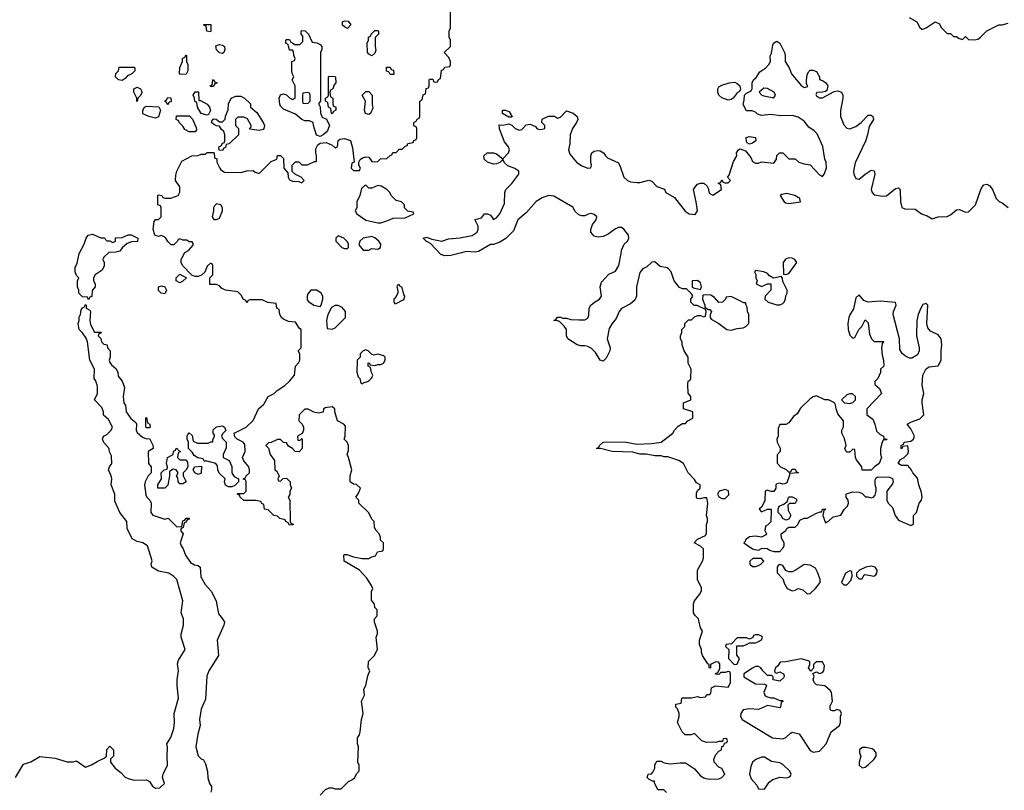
# Model space of a CAD drawing. Header units: inches. Extents: x 2789275 to 2951659, y 860290 to 1033804.
# Tile 158 of 256: x 2847098 to 2853564, y 1008885 to 1013945. Entities that reach past the tile are written whole.
import ezdxf

# ---------------------------------------------------------------- set-up
doc = ezdxf.new("R2010")
doc.units = ezdxf.units.IN
doc.header["$MEASUREMENT"] = 0
for name, color, linetype in [('C8040', 7, 'Continuous'), ('C8041', 7, 'Continuous'), ('C8050', 7, 'Continuous'), ('C8051', 7, 'Continuous')]:
    doc.layers.add(name, color=color, linetype=linetype)

msp = doc.modelspace()

# ---------------------------------------------------------------- linework, layer by layer
at = {"layer": 'C8040', "color": 2, "elevation": 6}
for points in [[(2847069.2, 1008970), (2847122.7, 1009057.3), (2847170, 1009071), (2847230, 1009106), (2847330, 1009096), (2847410, 1009071.3), (2847448.4, 1009071.6), (2847470, 1009078), (2847530, 1009038), (2847570, 1009051.3), (2847605.6, 1009074.4), (2847660.4, 1009099.6), (2847668, 1009110), (2847670, 1009154), (2847690, 1009174), (2847714, 1009150), (2847714, 1009110), (2847694, 1009090), (2847694, 1009070), (2847724.7, 1009030), (2847762, 1009002), (2847790, 1008972), (2847810, 1008962), (2847850, 1008952), (2847930, 1008954), (2847950, 1008942), (2847970, 1008912), (2847990, 1008898), (2848018, 1008902), (2848048, 1008930), (2848035.3, 1008970), (2848039, 1008990), (2848069.2, 1009050), (2848066, 1009110), (2848069.3, 1009169.3), (2848064, 1009190), (2848090, 1009231.3), (2848109.4, 1009290), (2848114, 1009330), (2848112.7, 1009390), (2848140.9, 1009490), (2848131.6, 1009570), (2848131.8, 1009610), (2848141.2, 1009670), (2848134.6, 1009714.6), (2848141.5, 1009738.5), (2848184, 1009810), (2848159, 1009890), (2848159, 1009910), (2848174, 1009970), (2848173.4, 1010000)], [(2848436.5, 1010000), (2848442, 1009990), (2848438, 1009970), (2848394, 1009870), (2848402.8, 1009770), (2848338.8, 1009670), (2848326.4, 1009633.6), (2848317.1, 1009482.9), (2848290, 1009418), (2848279.1, 1009350), (2848282, 1009310), (2848266.6, 1009253.4), (2848254, 1009170), (2848270, 1009112), (2848290, 1009092), (2848304.7, 1009084.7), (2848318.8, 1009058.8), (2848331.6, 1009008.4), (2848332.7, 1008967.3), (2848344.7, 1008930), (2848358, 1008910), (2848358, 1008890), (2848352, 1008872)], [(2849070, 1008854), (2849106, 1008890), (2849130, 1008902), (2849150, 1008902), (2849170, 1008894), (2849210, 1008894), (2849256.4, 1008943.6), (2849283.1, 1008956.9), (2849298, 1008970), (2849310, 1008994), (2849327.3, 1009012.7), (2849328, 1009050), (2849318, 1009070), (2849322, 1009170), (2849315.3, 1009190), (2849315.3, 1009230), (2849328.7, 1009250), (2849334, 1009270), (2849342, 1009350), (2849354, 1009390), (2849342, 1009470), (2849362, 1009510), (2849358, 1009550), (2849370, 1009574), (2849383.1, 1009636.9), (2849398, 1009670), (2849386, 1009690), (2849388, 1009730), (2849428, 1009770), (2849448.4, 1009811.6), (2849438, 1009890), (2849447.3, 1009912.7), (2849448, 1009930), (2849428.9, 1009988.9), (2849428.4, 1010000)]]:
    msp.add_lwpolyline(points, dxfattribs=at)
at = {"layer": 'C8041', "color": 2}
for points, elevation in [([(2849428.4, 1010000), (2849428, 1010010), (2849446, 1010030), (2849446, 1010070), (2849430, 1010086), (2849427.3, 1010107.3), (2849407.3, 1010132.7), (2849408, 1010190), (2849418, 1010210), (2849408.7, 1010230), (2849378, 1010278), (2849329.4, 1010329.4), (2849228, 1010390), (2849226, 1010430), (2849230, 1010434), (2849247.3, 1010432.7), (2849290, 1010418), (2849347.1, 1010407.1), (2849390, 1010406), (2849410, 1010418), (2849434.6, 1010425.4), (2849448.4, 1010451.6), (2849482, 1010458), (2849486, 1010470), (2849486, 1010510), (2849468.4, 1010528.4), (2849467.3, 1010547.3), (2849458, 1010570), (2849438, 1010590), (2849428, 1010610), (2849426, 1010650), (2849410, 1010666), (2849390, 1010706), (2849326, 1010770), (2849326, 1010790), (2849306, 1010810), (2849323.1, 1010836.9), (2849335.3, 1010870), (2849310, 1010894), (2849290, 1010895.3), (2849268.7, 1010910), (2849268, 1010950), (2849278, 1010990), (2849258, 1011070), (2849248.7, 1011090), (2849256.4, 1011116.4), (2849258, 1011150), (2849248, 1011170), (2849228, 1011190), (2849235.3, 1011210), (2849236.4, 1011276.4), (2849226, 1011290), (2849186, 1011310), (2849168, 1011370), (2849168, 1011390), (2849150, 1011402), (2849103.6, 1011396.4), (2849092.7, 1011387.3), (2849091.1, 1011368.9), (2849058, 1011362), (2849030, 1011368.7), (2848992.7, 1011387.3), (2848970, 1011388), (2848934, 1011350), (2848932, 1011310), (2848952, 1011290), (2848962, 1011270), (2848962, 1011250), (2848952, 1011228), (2848922, 1011210), (2848924.7, 1011184.7), (2848938, 1011182), (2848950, 1011194), (2848952.7, 1011187.3), (2848952, 1011130), (2848932.7, 1011107.3), (2848906, 1011110), (2848888.4, 1011128.4), (2848864, 1011144), (2848850, 1011166), (2848830, 1011168), (2848810, 1011188), (2848790, 1011188), (2848750, 1011168), (2848732.7, 1011167.3), (2848714, 1011150), (2848731.6, 1011131.6), (2848742, 1011090), (2848772, 1011050), (2848774, 1010990), (2848783.6, 1010983.6), (2848802, 1010950), (2848794, 1010930), (2848798, 1010918), (2848810, 1010914), (2848827.3, 1010932.7), (2848850, 1010934), (2848874, 1010910), (2848874, 1010890), (2848882, 1010870), (2848872, 1010850), (2848871.6, 1010828.4), (2848862, 1010810), (2848872, 1010790), (2848874, 1010650), (2848878, 1010638), (2848892.7, 1010632.7), (2848892.7, 1010627.3), (2848870, 1010626), (2848862, 1010642), (2848846, 1010650), (2848842, 1010662), (2848806, 1010670), (2848790, 1010686), (2848766, 1010690), (2848730, 1010726), (2848706, 1010730), (2848702, 1010762), (2848688, 1010768), (2848682, 1010782), (2848648.4, 1010788.4), (2848570, 1010788), (2848546, 1010810), (2848542, 1010822), (2848526, 1010830), (2848530, 1010834), (2848570, 1010834), (2848586, 1010850), (2848586, 1010910), (2848582, 1010922), (2848566, 1010930), (2848582, 1010938), (2848586, 1010950), (2848606, 1010970), (2848608, 1010990), (2848602, 1011010), (2848569.1, 1011049.1), (2848562, 1011070), (2848578, 1011110), (2848576.4, 1011156.4), (2848566, 1011170), (2848526, 1011190), (2848510, 1011206), (2848506, 1011230), (2848586, 1011270), (2848630, 1011314), (2848666, 1011390), (2848700.4, 1011419.6), (2848728.7, 1011471.3), (2848768.9, 1011491.1), (2848788, 1011510), (2848838, 1011542), (2848870, 1011571.3), (2848902, 1011610), (2848908.7, 1011670), (2848928.9, 1011691.1), (2848938, 1011710), (2848938, 1011750), (2848926, 1011770), (2848946, 1011790), (2848946, 1011910), (2848936.4, 1011916.4), (2848910, 1011958), (2848863.1, 1011963.1), (2848830, 1011978), (2848818, 1011990), (2848806, 1012010), (2848802, 1012042), (2848786, 1012050), (2848782, 1012082), (2848728.4, 1012088.4), (2848690, 1012106), (2848610, 1012106), (2848598, 1012102), (2848590, 1012086), (2848582, 1012102), (2848566, 1012110), (2848554.6, 1012134.6), (2848530, 1012158), (2848448.4, 1012168.4), (2848423.1, 1012183.1), (2848410, 1012198), (2848390, 1012206), (2848347.3, 1012207.3), (2848346, 1012250), (2848366, 1012270), (2848366, 1012330), (2848362, 1012342), (2848350, 1012346), (2848330, 1012326), (2848312.7, 1012287.3), (2848292.7, 1012267.3), (2848270, 1012258), (2848250, 1012258), (2848227.3, 1012267.3), (2848166, 1012330), (2848158, 1012350), (2848158, 1012370), (2848183.1, 1012416.9), (2848206, 1012430), (2848236.4, 1012463.6), (2848236.4, 1012476.4), (2848230, 1012486), (2848210, 1012486), (2848196.4, 1012496.4), (2848170, 1012498), (2848150, 1012506), (2848138, 1012502), (2848134, 1012490), (2848110, 1012466), (2848092.7, 1012467.3), (2848070, 1012488), (2848055.3, 1012515.3), (2848030, 1012528), (2848010, 1012522), (2847986, 1012530), (2847975.3, 1012570), (2847980.4, 1012619.6), (2847990, 1012634), (2848010, 1012634), (2848026, 1012650), (2848026, 1012710), (2848022, 1012722), (2848006, 1012730), (2848006, 1012790), (2848010, 1012794), (2848031.6, 1012791.6), (2848038, 1012778), (2848050, 1012774), (2848090, 1012774), (2848138, 1012790), (2848148.4, 1012811.6), (2848148.4, 1012848.4), (2848122, 1012890), (2848123.1, 1012923.1), (2848129.3, 1012950.7), (2848163.1, 1013016.9), (2848228.4, 1013051.6), (2848270, 1013054), (2848290, 1013062), (2848318, 1013062), (2848330, 1013074), (2848370, 1013074), (2848374, 1013070), (2848378, 1013038), (2848391.6, 1013031.6), (2848392, 1013010), (2848412, 1012970), (2848419.6, 1012959.6), (2848443.6, 1012943.6), (2848550, 1012942), (2848590, 1012952), (2848630, 1012954), (2848643.6, 1012943.6), (2848670, 1012934), (2848750, 1013014), (2848786, 1013030), (2848790, 1013054), (2848810, 1013054), (2848830, 1013034), (2848832, 1012970), (2848859.6, 1012939.6), (2848862, 1012910), (2848870, 1012894), (2848890, 1012884.7), (2848930, 1012882), (2848950, 1012874), (2848966, 1012890), (2848946, 1012910), (2848908.4, 1012928.4), (2848887.3, 1012947.3), (2848888, 1012990), (2848910, 1013012), (2848930, 1013012), (2848950, 1012992), (2848988.4, 1012991.6), (2849034, 1013014), (2849046, 1013014), (2849048, 1013050), (2849042, 1013070), (2849043.1, 1013096.9), (2849056.4, 1013123.6), (2849070, 1013134), (2849110, 1013138), (2849150, 1013122), (2849170, 1013104.7), (2849186, 1013110), (2849188.4, 1013151.6), (2849200.4, 1013159.6), (2849230, 1013166), (2849270, 1013152), (2849283.8, 1013103.8), (2849294, 1013010), (2849278, 1013002), (2849274, 1012970), (2849290, 1012954), (2849330, 1012954), (2849335.3, 1012970), (2849326, 1012990), (2849326, 1013010), (2849334, 1013026), (2849350, 1013038), (2849370, 1013044.7), (2849390, 1013042), (2849410, 1013014), (2849430, 1013012), (2849450, 1013014), (2849468.4, 1013031.6), (2849510, 1013034), (2849530, 1013054), (2849542, 1013058), (2849547.3, 1013072.7), (2849570, 1013074), (2849590, 1013094), (2849610, 1013094), (2849627.3, 1013112.7), (2849642, 1013118), (2849647.3, 1013132.7), (2849682, 1013138), (2849687.3, 1013152.7), (2849702, 1013158), (2849706, 1013170), (2849706, 1013230), (2849702, 1013242), (2849687.3, 1013247.3), (2849686, 1013270), (2849702, 1013278), (2849707.3, 1013292.7), (2849722, 1013298), (2849726, 1013310), (2849726, 1013410), (2849742, 1013418), (2849747.3, 1013452.7), (2849762, 1013458), (2849767.3, 1013492.7), (2849782, 1013498), (2849786, 1013510), (2849786, 1013550), (2849790, 1013554), (2849810, 1013554), (2849818, 1013538), (2849830, 1013534), (2849842, 1013538), (2849847.3, 1013552.7), (2849862, 1013558), (2849867.3, 1013612.7), (2849882, 1013618), (2849890, 1013634), (2849922, 1013638), (2849926, 1013650), (2849926, 1013670), (2849916.4, 1013696.4), (2849886, 1013730), (2849926, 1013770), (2849926, 1013810), (2849918, 1013830), (2849918, 1013870), (2849926, 1013890), (2849926, 1014090)], 6), ([(2850000, 1012415), (2849930, 1012397.2), (2849890, 1012394), (2849863.2, 1012403.2), (2849795.3, 1012475.3), (2849768, 1012490), (2849748, 1012510), (2849770, 1012518), (2849803.6, 1012503.6), (2849870, 1012490.8), (2849914, 1012506), (2849990, 1012513.4), (2850000, 1012515.2)], 2), ([(2848173.4, 1010000), (2848173.2, 1010010), (2848159, 1010050), (2848169.2, 1010130), (2848129.3, 1010269.3), (2848110, 1010288.7), (2848078, 1010310), (2848010, 1010324), (2847966, 1010350), (2847962, 1010370), (2847968.4, 1010391.6), (2847938, 1010490), (2847906, 1010510), (2847870, 1010518), (2847836.4, 1010536.4), (2847803.1, 1010603.1), (2847802, 1010650), (2847755.3, 1010710), (2847723.1, 1010783.1), (2847722, 1010830), (2847698, 1010890), (2847702, 1010930), (2847699, 1010950), (2847682, 1010990), (2847688, 1011010), (2847702, 1011030), (2847700.4, 1011080.4), (2847688.4, 1011108.4), (2847686, 1011130), (2847650, 1011168), (2847642, 1011190), (2847648.9, 1011211.1), (2847670, 1011222), (2847698, 1011250), (2847708, 1011270), (2847680.4, 1011320.4), (2847647.3, 1011347.3), (2847648, 1011370), (2847638, 1011398), (2847589, 1011450), (2847608, 1011490), (2847608, 1011530), (2847607.3, 1011547.3), (2847596.4, 1011576.4), (2847586, 1011590), (2847588, 1011650), (2847558, 1011710), (2847542, 1011830), (2847534, 1011854), (2847510, 1011888), (2847488, 1011910), (2847482, 1011950), (2847488.7, 1011970), (2847489.1, 1011990.9), (2847498, 1012010), (2847500.4, 1012039.6), (2847510, 1012054), (2847522, 1012058), (2847530, 1012074), (2847534, 1012070), (2847534, 1012050), (2847558, 1012038), (2847562, 1012030), (2847558, 1011970), (2847563.6, 1011943.6), (2847590, 1011894), (2847632.7, 1011892.7), (2847630, 1011886), (2847618, 1011882), (2847614, 1011870), (2847631.6, 1011851.6), (2847634, 1011830), (2847650, 1011814), (2847671.1, 1011811.1), (2847674, 1011790), (2847691.6, 1011771.6), (2847692, 1011730), (2847684.7, 1011710), (2847690, 1011694), (2847699.6, 1011679.6), (2847730, 1011654), (2847742, 1011630), (2847743.6, 1011603.6), (2847771.6, 1011571.6), (2847786, 1011530), (2847778, 1011470), (2847782, 1011430), (2847791.6, 1011411.6), (2847798, 1011370), (2847826.8, 1011326.8), (2847859.8, 1011299.8), (2847864.7, 1011290), (2847862, 1011250), (2847870, 1011234), (2847903.6, 1011203.6), (2847930, 1011192), (2847950, 1011194), (2847971.6, 1011151.6), (2847974, 1011130), (2847942, 1011110), (2847944.7, 1011030), (2847962, 1011010), (2847962, 1010970), (2847942, 1010950), (2847922, 1010910), (2847918, 1010890), (2847925.4, 1010825.4), (2847932, 1010810), (2847952, 1010790), (2847962, 1010770), (2847958, 1010710), (2847971.1, 1010691.1), (2848050, 1010664.7), (2848072, 1010672), (2848130, 1010614), (2848162, 1010618), (2848170, 1010654), (2848182, 1010658), (2848190, 1010672), (2848210, 1010672), (2848210, 1010666), (2848198, 1010662), (2848190, 1010646), (2848178, 1010642), (2848172, 1010610), (2848158, 1010602), (2848154, 1010590), (2848171.3, 1010570), (2848152, 1010510), (2848158, 1010490), (2848171.3, 1010470), (2848186.8, 1010430), (2848219.8, 1010379.8), (2848245.4, 1010365.4), (2848270, 1010362), (2848282, 1010350), (2848287.1, 1010287.1), (2848316, 1010236), (2848358, 1010190), (2848387.1, 1010127.1), (2848403.5, 1010043.5), (2848430, 1010012), (2848436.5, 1010000)], 6)]:
    msp.add_lwpolyline(points, dxfattribs=dict(at, elevation=elevation))
at = {"layer": 'C8041', "color": 2, "elevation": 6}
for points in [[(2848350, 1013866), (2848326, 1013870), (2848322, 1013902), (2848310, 1013906), (2848307.3, 1013912.7), (2848352.7, 1013912.7), (2848354, 1013870)], [(2849250, 1013888), (2849230, 1013898), (2849218, 1013910), (2849218, 1013930), (2849230, 1013938), (2849256, 1013936), (2849271.6, 1013911.6)], [(2849070, 1013178), (2849047.3, 1013187.3), (2849028, 1013250), (2849026, 1013270), (2849000.4, 1013280.4), (2848970, 1013282), (2848950, 1013288.7), (2848910, 1013324), (2848830, 1013358), (2848810, 1013378), (2848805.2, 1013390), (2848801.2, 1013430), (2848810, 1013452), (2848830, 1013458), (2848851, 1013451), (2848870, 1013432), (2848890, 1013422), (2848906, 1013430), (2848906, 1013510), (2848888, 1013550), (2848898, 1013570), (2848888.4, 1013588.4), (2848886, 1013610), (2848886, 1013670), (2848902, 1013678), (2848906, 1013690), (2848898, 1013710), (2848896.4, 1013736.4), (2848890, 1013746), (2848870, 1013746), (2848862, 1013782), (2848846, 1013790), (2848846, 1013810), (2848850, 1013814), (2848870, 1013814), (2848878, 1013798), (2848890, 1013794), (2848902, 1013782), (2848938, 1013782), (2848958, 1013802), (2848956.4, 1013836.4), (2848946, 1013850), (2848946, 1013870), (2848950, 1013874), (2848972.7, 1013872.7), (2848994, 1013850), (2849018, 1013798), (2849050, 1013792), (2849070, 1013782), (2849082, 1013770), (2849082, 1013750), (2849074, 1013730), (2849074, 1013410), (2849062, 1013398), (2849062, 1013390), (2849072, 1013372), (2849072.7, 1013332.7), (2849082, 1013310), (2849084.7, 1013304.7), (2849112.7, 1013292.7), (2849131.3, 1013250), (2849118, 1013210), (2849090, 1013188)], [(2849410, 1013708), (2849390, 1013718), (2849382, 1013730), (2849379, 1013790), (2849388, 1013810), (2849388, 1013830), (2849402, 1013838), (2849406, 1013850), (2849430, 1013874), (2849450, 1013874), (2849454, 1013870), (2849454, 1013850), (2849432.7, 1013827.3), (2849431.3, 1013770), (2849436, 1013744), (2849430, 1013726)], [(2848430, 1013722), (2848410, 1013728), (2848390, 1013748), (2848386, 1013774), (2848410, 1013782), (2848430, 1013778), (2848442, 1013770), (2848444.7, 1013750), (2848438, 1013730)], [(2848150, 1013586), (2848148, 1013590), (2848148.9, 1013631.1), (2848166, 1013670), (2848166, 1013690), (2848182, 1013698), (2848190, 1013714), (2848194, 1013710), (2848194, 1013670), (2848202, 1013650), (2848202, 1013610), (2848190, 1013588)], [(2847770, 1013546), (2847746, 1013550), (2847728, 1013570), (2847728.4, 1013591.6), (2847746, 1013610), (2847750, 1013634), (2847850, 1013634), (2847854, 1013630), (2847854, 1013610), (2847834, 1013590), (2847804.7, 1013575.3), (2847790, 1013558)], [(2849530, 1013586), (2849522, 1013602), (2849507.3, 1013607.3), (2849507.3, 1013632.7), (2849530, 1013634), (2849538, 1013618), (2849552.7, 1013612.7), (2849554, 1013586), (2849550, 1013586)], [(2848350, 1013506), (2848348, 1013510), (2848362, 1013518), (2848366, 1013550), (2848370, 1013552), (2848378, 1013538), (2848394, 1013530), (2848378, 1013522), (2848370, 1013506)], [(2849150, 1013326), (2849146, 1013330), (2849142, 1013362), (2849126, 1013370), (2849122, 1013402), (2849106, 1013410), (2849106, 1013430), (2849122, 1013438), (2849126, 1013450), (2849126, 1013570), (2849130, 1013574), (2849167.3, 1013572.7), (2849172.7, 1013567.3), (2849174, 1013530), (2849163.6, 1013516.4), (2849154, 1013490), (2849138, 1013482), (2849134, 1013470), (2849138, 1013438), (2849154, 1013430), (2849154, 1013390), (2849158, 1013378), (2849174, 1013370), (2849174, 1013350), (2849158, 1013342)], [(2847870, 1013408), (2847866, 1013410), (2847866, 1013430), (2847848, 1013470), (2847848, 1013490), (2847870, 1013502), (2847891.1, 1013491.1), (2847902, 1013470), (2847890, 1013446), (2847874, 1013430)], [(2848274, 1013414), (2848286, 1013414), (2848330, 1013391.3), (2848344.7, 1013370), (2848351.3, 1013348.7), (2848338, 1013322), (2848330, 1013318), (2848288.7, 1013328.7), (2848266, 1013370), (2848262, 1013402), (2848247.3, 1013407.3), (2848246, 1013430), (2848238, 1013450), (2848250, 1013472), (2848271, 1013471)], [(2848990, 1013466), (2848958, 1013462), (2848954, 1013450), (2848954, 1013410), (2848958, 1013398), (2848990, 1013394), (2849006, 1013410), (2849006, 1013450), (2849002, 1013462)], [(2849390, 1013322), (2849369.3, 1013329.3), (2849362, 1013350), (2849368, 1013410), (2849348, 1013450), (2849370, 1013474), (2849390, 1013474), (2849412, 1013450), (2849412, 1013390), (2849416.9, 1013363.1), (2849402, 1013330)], [(2848070, 1013386), (2848062, 1013402), (2848048, 1013410), (2848062, 1013418), (2848070, 1013434), (2848090, 1013432), (2848091.6, 1013408.4), (2848078, 1013402)], [(2848670, 1013218), (2848610, 1013226), (2848606, 1013230), (2848618, 1013242), (2848618, 1013250), (2848594.6, 1013294.6), (2848570, 1013306), (2848530, 1013306), (2848514, 1013290), (2848514, 1013250), (2848534, 1013230), (2848534, 1013190), (2848474, 1013130), (2848454, 1013126), (2848450, 1013106), (2848438, 1013102), (2848430, 1013086), (2848407.3, 1013087.3), (2848406, 1013110), (2848422, 1013118), (2848430, 1013134), (2848442, 1013138), (2848446, 1013150), (2848446, 1013190), (2848438, 1013210), (2848423.1, 1013223.1), (2848410, 1013246), (2848390, 1013248), (2848370, 1013258), (2848358, 1013270), (2848360.4, 1013279.6), (2848370, 1013294), (2848387.3, 1013292.7), (2848410, 1013274), (2848430, 1013274), (2848447.3, 1013292.7), (2848448.4, 1013311.6), (2848467.3, 1013352.7), (2848468.4, 1013391.6), (2848486, 1013430), (2848516.4, 1013443.6), (2848550, 1013442), (2848574, 1013430), (2848612.7, 1013392.7), (2848614, 1013370), (2848655.3, 1013335.3), (2848696, 1013270), (2848704.7, 1013250), (2848702, 1013230), (2848696, 1013224)], [(2847990, 1013298), (2847946, 1013310), (2847907.3, 1013327.3), (2847906, 1013350), (2847918, 1013370), (2847930, 1013378), (2848012, 1013372), (2848022, 1013350), (2848010, 1013308)], [(2848210, 1013208), (2848183.1, 1013223.1), (2848170, 1013246), (2848146, 1013270), (2848142, 1013282), (2848126, 1013290), (2848127.3, 1013312.7), (2848212.7, 1013312.7), (2848232.7, 1013292.7), (2848256.9, 1013236.9), (2848258, 1013222), (2848250, 1013208)], [(2849370, 1012858), (2849363.6, 1012856.4), (2849343.6, 1012836.4), (2849332, 1012790), (2849311.3, 1012750), (2849312, 1012710), (2849302, 1012690), (2849311.3, 1012670), (2849370, 1012628.2), (2849450, 1012610.8), (2849470, 1012610.8), (2849510, 1012624), (2849550, 1012642), (2849630, 1012644.7), (2849686, 1012670), (2849682, 1012682), (2849647.3, 1012687.3), (2849626, 1012710), (2849626, 1012730), (2849606, 1012750), (2849570, 1012758), (2849538, 1012790), (2849528, 1012810), (2849508, 1012830), (2849472.1, 1012852.1), (2849450, 1012856), (2849410, 1012838), (2849390, 1012838)], [(2848390, 1012735.3), (2848376.9, 1012723.1), (2848371.3, 1012710), (2848371.3, 1012690), (2848362, 1012650), (2848372.7, 1012632.7), (2848390, 1012632), (2848410, 1012642), (2848428.7, 1012690), (2848428.7, 1012710), (2848418, 1012730)], [(2847630, 1012512), (2847652, 1012512), (2847670, 1012494), (2847690, 1012494), (2847710, 1012482), (2847726, 1012490), (2847727.3, 1012512.7), (2847770, 1012514), (2847810, 1012532), (2847830, 1012532), (2847874, 1012510), (2847871.6, 1012488.4), (2847832.7, 1012487.3), (2847803.6, 1012476.4), (2847770, 1012446), (2847755.3, 1012424.7), (2847730, 1012418), (2847683.6, 1012416.4), (2847650, 1012386), (2847644.7, 1012370), (2847652, 1012350), (2847651.6, 1012328.4), (2847638.8, 1012301.2), (2847594, 1012270), (2847582, 1012250), (2847582, 1012230), (2847594, 1012210), (2847594, 1012190), (2847572.7, 1012167.3), (2847571.6, 1012128.4), (2847558, 1012122), (2847550, 1012106), (2847542, 1012122), (2847510, 1012126), (2847486, 1012150), (2847486, 1012170), (2847478, 1012190), (2847478, 1012230), (2847486, 1012250), (2847470, 1012266), (2847462, 1012290), (2847463.1, 1012316.9), (2847474.6, 1012345.4), (2847488.7, 1012410), (2847522, 1012470), (2847535.3, 1012510), (2847548, 1012530), (2847576.9, 1012536.9)], [(2849190, 1012526), (2849174, 1012510), (2849174, 1012490), (2849214, 1012450), (2849230, 1012442), (2849250, 1012442), (2849258, 1012450), (2849258, 1012470), (2849250, 1012486), (2849226, 1012510)], [(2849410, 1012521.2), (2849354, 1012510), (2849331.3, 1012490), (2849326, 1012466), (2849352.7, 1012432.7), (2849390, 1012432), (2849410, 1012442), (2849450, 1012438), (2849468, 1012450), (2849469, 1012470), (2849456, 1012490), (2849430, 1012512.7)], [(2848150, 1012218), (2848126, 1012230), (2848126, 1012250), (2848150, 1012274), (2848194, 1012250), (2848170, 1012228)], [(2848050, 1012146), (2848026, 1012150), (2848010, 1012166), (2848008.9, 1012191.1), (2848030, 1012198), (2848051.1, 1012191.1), (2848062, 1012170)], [(2849050, 1012168), (2849010, 1012168), (2848990, 1012146), (2848984.7, 1012130), (2848986.4, 1012106.4), (2848995.3, 1012095.3), (2849030, 1012071.3), (2849070, 1012062), (2849078, 1012070), (2849088.7, 1012110), (2849088, 1012130), (2849078, 1012150)], [(2849590, 1012206), (2849578, 1012202), (2849574, 1012190), (2849582, 1012170), (2849582, 1012150), (2849563.6, 1012116.4), (2849554, 1012110), (2849554, 1012090), (2849562, 1012082), (2849570, 1012082), (2849615.5, 1012104.5), (2849622, 1012110), (2849628, 1012130), (2849621.2, 1012141.2), (2849610, 1012186), (2849595.3, 1012195.3)], [(2849190, 1012068), (2849170, 1012068), (2849145.4, 1012054.6), (2849122, 1012010), (2849112, 1011970), (2849118, 1011918), (2849150, 1011914), (2849170, 1011922), (2849238, 1011990), (2849238, 1012030), (2849214.6, 1012054.6)], [(2849370, 1011778), (2849354, 1011770), (2849334, 1011750), (2849334, 1011730), (2849314, 1011710), (2849311.3, 1011630), (2849321, 1011601), (2849332, 1011590), (2849338, 1011558), (2849350, 1011554), (2849358, 1011562), (2849370, 1011564.7), (2849388.4, 1011571.6), (2849410, 1011594), (2849418, 1011610), (2849408.4, 1011628.4), (2849402, 1011662), (2849386, 1011670), (2849387.3, 1011692.7), (2849394, 1011690), (2849398, 1011678), (2849430, 1011674), (2849450, 1011682), (2849470, 1011682), (2849486, 1011690), (2849498, 1011710), (2849498, 1011730), (2849490, 1011738), (2849450, 1011748), (2849423.1, 1011743.1), (2849408.4, 1011748.4), (2849386, 1011770)], [(2847930, 1011266), (2847926, 1011270), (2847926, 1011330), (2847930, 1011334), (2847938, 1011298), (2847952, 1011290), (2847954, 1011270), (2847950, 1011266)], [(2848470, 1010878), (2848448.9, 1010888.9), (2848442, 1010910), (2848448, 1010930), (2848407.3, 1010967.3), (2848398, 1010990), (2848396.4, 1011016.4), (2848386, 1011030), (2848330, 1011046), (2848310, 1011046), (2848302, 1011062), (2848268.4, 1011068.4), (2848243.1, 1011083.1), (2848230, 1011106), (2848206, 1011130), (2848206, 1011170), (2848198, 1011190), (2848198, 1011210), (2848206, 1011230), (2848210, 1011232), (2848230, 1011214), (2848238, 1011178), (2848264.7, 1011164.7), (2848335.3, 1011164.7), (2848354, 1011174), (2848366, 1011174), (2848366, 1011186), (2848378, 1011210), (2848378, 1011218), (2848368, 1011230), (2848367.3, 1011252.7), (2848390, 1011272), (2848430, 1011278), (2848442, 1011270), (2848451.6, 1011248.4), (2848430, 1011226), (2848422, 1011210), (2848430, 1011194), (2848454, 1011170), (2848452.7, 1011132.7), (2848434, 1011090), (2848434, 1011070), (2848474, 1011050), (2848491.1, 1011011.1), (2848492, 1010970), (2848498, 1010958), (2848505.4, 1010945.4), (2848534, 1010930), (2848534, 1010910), (2848510, 1010886), (2848490, 1010878)], [(2848150, 1011054), (2848190, 1011054), (2848199.6, 1011039.6), (2848202, 1011010), (2848192, 1010990), (2848172, 1010970), (2848172, 1010950), (2848191.3, 1010910), (2848170, 1010898), (2848150, 1010898), (2848138, 1010910), (2848136.4, 1010936.4), (2848128, 1010950), (2848138, 1010970), (2848126, 1010990), (2848105.4, 1010994.6), (2848082, 1010978), (2848082, 1010950), (2848071.1, 1010888.9), (2848050, 1010868), (2848006, 1010870), (2848006, 1010890), (2848028, 1010930), (2848026, 1010970), (2848046, 1010990), (2848066, 1010994), (2848068, 1011010), (2848062, 1011030), (2848068, 1011070), (2848106, 1011090), (2848108.4, 1011111.6), (2848122, 1011118), (2848126, 1011130), (2848131.6, 1011131.6), (2848138, 1011118), (2848154, 1011110), (2848138, 1011102), (2848134, 1011070)], [(2848270, 1010958), (2848248.9, 1010968.9), (2848238, 1010990), (2848246, 1011010), (2848292.7, 1011012.7), (2848290, 1010968)]]:
    msp.add_lwpolyline(points, close=True, dxfattribs=at)
at = {"layer": 'C8050', "color": 2, "elevation": 2}
msp.add_lwpolyline([(2851346, 1008870), (2851327.3, 1008887.3), (2851289, 1008889), (2851266, 1008934), (2851266, 1008946), (2851254, 1008946), (2851230, 1008958), (2851218, 1008970), (2851226, 1008990), (2851247.3, 1008992.7), (2851256.4, 1009003.6), (2851268.7, 1009030), (2851268.7, 1009050), (2851278, 1009070), (2851284.7, 1009075.3), (2851310, 1009076), (2851330, 1009064.7), (2851370, 1009058), (2851433.6, 1009066.4), (2851470, 1009066), (2851530, 1009026), (2851570, 1008981), (2851590, 1008966), (2851603.5, 1008963.5), (2851630, 1008958.8), (2851690, 1008961), (2851708, 1008970), (2851728, 1008990), (2851708.4, 1009028.4), (2851690, 1009038), (2851659, 1009070), (2851657.2, 1009090), (2851670, 1009121), (2851690, 1009142), (2851706, 1009150), (2851708, 1009172), (2851722, 1009178), (2851726, 1009194), (2851742, 1009198), (2851746, 1009210), (2851742, 1009222), (2851730, 1009226), (2851718, 1009222), (2851714, 1009206), (2851690, 1009206), (2851670, 1009198), (2851650, 1009202), (2851610, 1009199), (2851578, 1009210), (2851530, 1009258), (2851508.4, 1009248.4), (2851469.1, 1009249.1), (2851448.7, 1009270), (2851418, 1009330), (2851429, 1009370), (2851429, 1009390), (2851419, 1009419), (2851408, 1009430), (2851408, 1009450), (2851442, 1009458), (2851446, 1009490), (2851450, 1009492), (2851510, 1009492), (2851550, 1009502), (2851570, 1009494), (2851602, 1009498), (2851610, 1009514), (2851630, 1009514), (2851636.4, 1009523.6), (2851642, 1009558), (2851668.4, 1009571.6), (2851750, 1009562), (2851766, 1009590), (2851766, 1009650), (2851762, 1009662), (2851750, 1009666), (2851730, 1009658), (2851702, 1009658), (2851690, 1009646), (2851667.3, 1009647.3), (2851667.3, 1009652.7), (2851682, 1009658), (2851696.4, 1009683.6), (2851695.3, 1009715.3), (2851687.3, 1009727.3), (2851670, 1009728), (2851634, 1009710), (2851634, 1009690), (2851630, 1009686), (2851626, 1009690), (2851626, 1009710), (2851616.4, 1009716.4), (2851582, 1009770), (2851575.3, 1009790), (2851575.3, 1009810), (2851563.1, 1009843.1), (2851562, 1009870), (2851582, 1009930), (2851568, 1009952), (2851557.5, 1010000)], dxfattribs=at)
for points in [[(2851950, 1009906), (2851930, 1009906), (2851918, 1009902), (2851912.7, 1009887.3), (2851890, 1009878), (2851870, 1009886), (2851810, 1009886), (2851772.7, 1009847.3), (2851738, 1009842), (2851734, 1009830), (2851754, 1009810), (2851752, 1009750), (2851790, 1009712), (2851810, 1009714), (2851826, 1009750), (2851807.3, 1009772.7), (2851807.3, 1009832.7), (2851850, 1009834), (2851876.4, 1009843.6), (2851890, 1009854), (2851930, 1009854), (2851950, 1009862), (2851970, 1009874), (2851975.3, 1009890), (2851970, 1009898)], [(2852230, 1009748), (2852128.4, 1009728.4), (2852092.7, 1009727.3), (2852076.9, 1009703.1), (2852062, 1009690), (2852054, 1009670), (2852058, 1009658), (2852070, 1009654), (2852090, 1009662), (2852114, 1009650), (2852118, 1009638), (2852115.3, 1009624.7), (2852090, 1009602), (2852046, 1009610), (2852046, 1009630), (2852038, 1009638), (2852010, 1009638), (2851978, 1009670), (2851966, 1009690), (2851950, 1009698), (2851930, 1009698), (2851910, 1009688), (2851854, 1009650), (2851854, 1009630), (2851930, 1009584.7), (2851990, 1009582), (2851998, 1009578), (2852002, 1009570), (2851984.7, 1009530), (2851992, 1009510), (2852002, 1009502), (2852030, 1009491.3), (2852050, 1009492), (2852090, 1009474), (2852110, 1009474), (2852112, 1009470), (2852098, 1009462), (2852094, 1009430), (2852090, 1009426), (2852010, 1009442), (2851950, 1009415.3), (2851890, 1009419.3), (2851850, 1009413.2), (2851834.8, 1009390), (2851831, 1009370), (2851842.8, 1009350), (2852042, 1009230), (2852110, 1009224), (2852129.3, 1009230.7), (2852159, 1009261), (2852170, 1009266), (2852216, 1009256), (2852290, 1009146), (2852310, 1009136), (2852350, 1009141), (2852394, 1009190), (2852428, 1009270), (2852482, 1009310), (2852488, 1009330), (2852488, 1009370), (2852495.3, 1009390), (2852486, 1009410), (2852464.7, 1009415.3), (2852450, 1009406), (2852432.7, 1009407.3), (2852426, 1009410), (2852420.4, 1009420.4), (2852420.4, 1009439.6), (2852435.3, 1009470), (2852428.4, 1009528.4), (2852420.4, 1009540.4), (2852386, 1009570), (2852330, 1009578), (2852318, 1009590), (2852308, 1009610), (2852315.3, 1009635.3), (2852307.3, 1009652.7), (2852330, 1009662), (2852350, 1009652), (2852370, 1009658), (2852379, 1009670), (2852383.1, 1009703.1), (2852370, 1009728), (2852331.6, 1009728.4), (2852319.6, 1009720.4), (2852312, 1009710), (2852312, 1009688), (2852292.7, 1009667.3), (2852278, 1009690), (2852286, 1009710), (2852286, 1009730), (2852270, 1009738)], [(2852654, 1009166), (2852630, 1009166), (2852614, 1009150), (2852614, 1009130), (2852622, 1009110), (2852612, 1009070), (2852612, 1009050), (2852630, 1009032), (2852650, 1009038), (2852670, 1009051.3), (2852708.7, 1009090), (2852722, 1009110), (2852722, 1009130), (2852710, 1009148), (2852696.5, 1009156.5)], [(2851990, 1009102), (2851970, 1009102), (2851932.8, 1009087.2), (2851910.5, 1009069.5), (2851898.5, 1009041.5), (2851890.8, 1008990), (2851900.7, 1008960.7), (2851939.8, 1008919.8), (2851950, 1008894), (2851990, 1008892), (2852020.9, 1008939.1), (2852044.1, 1008955.9), (2852090, 1008970.7), (2852132.3, 1008967.7), (2852149.2, 1008970.8), (2852160.4, 1008979.6), (2852164, 1008990), (2852156, 1009010), (2852110, 1009055.1), (2852090, 1009064.5), (2852034.3, 1009074.3)]]:
    msp.add_lwpolyline(points, close=True, dxfattribs=at)
at = {"layer": 'C8051', "color": 2}
for points, elevation in [([(2852939.6, 1013959.6), (2852990, 1013932), (2853010, 1013894), (2853023.6, 1013883.6), (2853030, 1013882), (2853050, 1013892), (2853110, 1013932), (2853138, 1013918), (2853150, 1013894), (2853190, 1013854), (2853210, 1013854), (2853230, 1013834), (2853250, 1013834), (2853263.6, 1013823.6), (2853290, 1013814), (2853310, 1013834), (2853330, 1013814), (2853370, 1013812), (2853390, 1013818), (2853408, 1013830), (2853450, 1013872), (2853528.4, 1013911.6), (2853550, 1013912), (2853590, 1013922)], 6), ([(2850000, 1012515.2), (2850070, 1012527.7), (2850101.2, 1012550), (2850109.2, 1012570), (2850109, 1012590), (2850087.3, 1012632.7), (2850130, 1012644.7), (2850150, 1012671), (2850170, 1012670.8), (2850190, 1012661), (2850210, 1012632), (2850230, 1012644.7), (2850250, 1012671), (2850282.7, 1012737.3), (2850283.7, 1012810), (2850289.5, 1012830.5), (2850329, 1012870), (2850375.3, 1012930), (2850375.3, 1012950), (2850350, 1012968.7), (2850304.7, 1012984.7), (2850283.1, 1013003.1), (2850270, 1013026), (2850251.6, 1013008.4), (2850230, 1012998), (2850210, 1012995.3), (2850169.1, 1013009.1), (2850148, 1013030), (2850146, 1013050), (2850168.9, 1013071.1), (2850210, 1013071.3), (2850230, 1013064.7), (2850270, 1013032), (2850308.7, 1013070), (2850315.3, 1013090), (2850308.7, 1013110), (2850282, 1013142), (2850248.4, 1013228.4), (2850246, 1013254), (2850270, 1013252), (2850310, 1013262), (2850330, 1013252), (2850351.3, 1013230), (2850379.3, 1013220.7), (2850395.5, 1013224.5), (2850424.7, 1013255.3), (2850450, 1013258), (2850484.7, 1013244.7), (2850494, 1013230), (2850510, 1013224.7), (2850530, 1013226), (2850546, 1013230), (2850546, 1013250), (2850526, 1013270), (2850530, 1013291.3), (2850570, 1013311.3), (2850610, 1013311.3), (2850630, 1013298), (2850650, 1013304.7), (2850690, 1013346), (2850732.2, 1013332.2), (2850758.8, 1013310), (2850762.8, 1013290), (2850754.8, 1013270), (2850727.7, 1013230), (2850714, 1013190), (2850710.8, 1013130), (2850703, 1013090), (2850710, 1013061), (2850754.8, 1013010), (2850790, 1012985.5), (2850830, 1012971), (2850848.4, 1012971.6), (2850854, 1012990), (2850849, 1013010), (2850849, 1013050), (2850855.3, 1013070), (2850870, 1013081), (2850890, 1013086), (2850910, 1013084.7), (2850932, 1013070), (2850944.7, 1013050), (2850958.8, 1013038.8), (2851030, 1013004.7), (2851042, 1012982), (2851065.5, 1012910), (2851088.6, 1012888.6), (2851110, 1012880.5), (2851150, 1012876.3), (2851170, 1012876.3), (2851230, 1012891.3), (2851250, 1012884.7), (2851282, 1012850), (2851332.7, 1012832.7), (2851342, 1012810), (2851398.5, 1012778.5), (2851467.9, 1012687.9), (2851494, 1012670), (2851533.6, 1012666.4), (2851548.7, 1012690), (2851541.2, 1012750), (2851522, 1012830), (2851535.3, 1012850), (2851550, 1012864.7), (2851570, 1012872), (2851591.6, 1012871.6), (2851612.7, 1012852.7), (2851619.6, 1012839.6), (2851626, 1012806), (2851650, 1012792), (2851706, 1012830), (2851702, 1012862), (2851686, 1012870), (2851702, 1012878), (2851710, 1012894), (2851718, 1012878), (2851730, 1012874), (2851750, 1012874), (2851766, 1012890), (2851746, 1012910), (2851756.4, 1012923.6), (2851786, 1013014), (2851808, 1013050), (2851806, 1013070), (2851818, 1013090), (2851830, 1013098), (2851863.6, 1013083.6), (2851899.8, 1013039.8), (2851910, 1013014), (2851930, 1013002), (2851950, 1013002), (2851970, 1013012), (2852050, 1013002), (2852068, 1013030), (2852070, 1013054), (2852088.4, 1013071.6), (2852110, 1013071.3), (2852150, 1013032), (2852191.1, 1013031.1), (2852214, 1013010), (2852250, 1012998), (2852290, 1012991.3), (2852350, 1012926.8), (2852370, 1012916), (2852381.2, 1012930), (2852396.2, 1012970), (2852393.6, 1013010), (2852385.1, 1013030), (2852372.5, 1013112.5), (2852334.9, 1013194.9), (2852315.6, 1013215.6), (2852280.4, 1013240.4), (2852250, 1013278), (2852210, 1013304.5), (2852170, 1013315.1), (2852093.6, 1013313.6), (2852030, 1013322), (2851970, 1013315.3), (2851944, 1013324), (2851930, 1013338), (2851907.3, 1013347.3), (2851870, 1013346), (2851848.7, 1013388.7), (2851856.4, 1013416.4), (2851858, 1013450), (2851870, 1013462), (2851902, 1013478), (2851907.3, 1013492.7), (2851908, 1013530), (2851918, 1013550), (2851934.6, 1013565.4), (2851958, 1013602), (2851998, 1013630), (2852018, 1013650), (2852028, 1013670), (2852027.3, 1013707.3), (2852035.3, 1013724.7), (2852043.2, 1013776.8), (2852049.3, 1013790.7), (2852070, 1013804.9), (2852090.2, 1013790.2), (2852121.6, 1013730), (2852125.5, 1013710), (2852124, 1013670), (2852150.4, 1013630), (2852166.4, 1013590), (2852230, 1013514), (2852250, 1013498.8), (2852274, 1013506), (2852266, 1013526), (2852264.8, 1013544.8), (2852270, 1013582), (2852278, 1013602), (2852290, 1013614), (2852307.3, 1013612.7), (2852330, 1013604.7), (2852350.8, 1013570), (2852351.3, 1013551.3), (2852370, 1013546), (2852390, 1013533.4), (2852404.9, 1013510), (2852399.3, 1013480.7), (2852390, 1013473.2), (2852371.3, 1013468.7), (2852332, 1013468), (2852326, 1013454), (2852330, 1013444.7), (2852350, 1013431.3), (2852370, 1013431.3), (2852447.5, 1013472.5), (2852470, 1013478), (2852494, 1013470), (2852503, 1013450), (2852504.4, 1013430), (2852488.3, 1013348.3), (2852488.2, 1013310), (2852510, 1013254.8), (2852530, 1013233.4), (2852550, 1013228.2), (2852590, 1013243), (2852625.2, 1013270), (2852670, 1013318.8), (2852690, 1013318.8), (2852701, 1013310), (2852706, 1013290), (2852675.9, 1013244.1), (2852666.7, 1013190), (2852653.3, 1013146.7), (2852585.5, 1013005.5), (2852574.4, 1012950), (2852577.1, 1012930), (2852590, 1012902.8), (2852610, 1012897.3), (2852650, 1012930.6), (2852690, 1012956), (2852710, 1012952), (2852714, 1012930), (2852690.8, 1012830), (2852696, 1012810), (2852710, 1012796), (2852765.2, 1012785.2), (2852790, 1012788.2), (2852850, 1012836.3), (2852870, 1012841), (2852876.3, 1012836.3), (2852881.4, 1012821.4), (2852881.6, 1012750), (2852890.8, 1012710.8), (2852910, 1012702.8), (2852979.8, 1012699.8), (2853021, 1012670), (2853057.5, 1012657.5), (2853090, 1012638), (2853129.3, 1012650.7), (2853190, 1012653.4), (2853210, 1012664), (2853250, 1012697.3), (2853270, 1012698), (2853310, 1012680.7), (2853330, 1012682.8), (2853375.1, 1012730), (2853409.6, 1012830.4), (2853421.2, 1012850), (2853430, 1012861), (2853450, 1012866), (2853470, 1012854.8), (2853486.8, 1012830), (2853511, 1012770), (2853530, 1012751), (2853550, 1012742.8), (2853590, 1012710.8)], 2), ([(2851557.5, 1010000), (2851555.3, 1010010), (2851532.9, 1010032.9), (2851524, 1010050), (2851522, 1010110), (2851528.7, 1010130), (2851562, 1010170), (2851574.6, 1010194.6), (2851575.3, 1010215.3), (2851548.7, 1010270), (2851548.9, 1010331.1), (2851582, 1010390), (2851588.9, 1010411.1), (2851588, 1010470), (2851568.9, 1010488.9), (2851528, 1010510), (2851550, 1010534), (2851602, 1010558), (2851607.3, 1010572.7), (2851608, 1010630), (2851615.3, 1010650), (2851615.3, 1010670), (2851608, 1010690), (2851617.2, 1010770), (2851610, 1010806), (2851590, 1010806), (2851570, 1010798), (2851550, 1010802), (2851542, 1010810), (2851543.1, 1010836.9), (2851550, 1010854), (2851566, 1010870), (2851566, 1010890), (2851543.1, 1010903.1), (2851530, 1010926), (2851488.9, 1010968.9), (2851458, 1011030), (2851426, 1011050), (2851354.6, 1011074.6), (2851330, 1011075.3), (2851310, 1011082), (2851270, 1011082), (2851212.1, 1011092.1), (2851170, 1011092.7), (2851124.7, 1011104.7), (2850989.4, 1011109.4), (2850911.6, 1011128.4), (2850886, 1011130), (2850902, 1011138), (2850906, 1011150), (2850930, 1011171.3), (2851070, 1011174), (2851150, 1011158.8), (2851250, 1011163), (2851310, 1011171), (2851388, 1011230), (2851398, 1011250), (2851423.1, 1011276.9), (2851450, 1011294), (2851470, 1011294), (2851486, 1011310), (2851514.6, 1011325.4), (2851518, 1011330), (2851518, 1011370), (2851458, 1011390), (2851458, 1011430), (2851506, 1011450), (2851506, 1011470), (2851487.3, 1011492.7), (2851486, 1011550), (2851488.4, 1011571.6), (2851502, 1011578), (2851506, 1011590), (2851508, 1011650), (2851488, 1011690), (2851488, 1011730), (2851462, 1011770), (2851448.7, 1011810), (2851448, 1011830), (2851438, 1011850), (2851438, 1011870), (2851446, 1011890), (2851446, 1011910), (2851466, 1011930), (2851466, 1011950), (2851490, 1011974), (2851510, 1011974), (2851530, 1011994), (2851550, 1012002), (2851570, 1012002), (2851590, 1011994), (2851602, 1011998), (2851606, 1012030), (2851602, 1012042), (2851547.3, 1012067.3), (2851528.4, 1012068.4), (2851506, 1012090), (2851506, 1012110), (2851518, 1012130), (2851510, 1012146), (2851478, 1012178), (2851450, 1012178), (2851430, 1012186), (2851395.3, 1012230), (2851375.3, 1012290), (2851358, 1012310), (2851350, 1012315.3), (2851304.7, 1012324.7), (2851270, 1012354), (2851250, 1012352.3), (2851217.3, 1012322.7), (2851190, 1012309.3), (2851170, 1012284), (2851148.4, 1012190), (2851148, 1012130), (2851136.7, 1012103.3), (2851110, 1012079.5), (2851050, 1012049.3), (2851035.5, 1012030), (2851016.2, 1011983.8), (2850989.1, 1011950.9), (2850970, 1011917.2), (2850955.8, 1011850), (2850974.9, 1011790), (2850973, 1011770), (2850950, 1011722), (2850930, 1011702), (2850910, 1011709), (2850878.9, 1011758.9), (2850850, 1011787.6), (2850830, 1011799.6), (2850810, 1011804.5), (2850784.1, 1011804.1), (2850758, 1011810), (2850698, 1011850), (2850688, 1011870), (2850688.7, 1011910), (2850673.6, 1011933.6), (2850643.1, 1011963.1), (2850630, 1011968.7), (2850606, 1011970), (2850622, 1011978), (2850630, 1011991.3), (2850650, 1011991.3), (2850664.7, 1011984.7), (2850690, 1011984.7), (2850716.9, 1011976.9), (2850770, 1011974.8), (2850810, 1011974.8), (2850830, 1011986), (2850836.2, 1012003.8), (2850838.4, 1012050), (2850849.4, 1012070), (2850872.3, 1012090), (2850906, 1012110), (2850919.5, 1012130), (2850909.2, 1012190), (2850918, 1012222), (2850967, 1012273), (2851010, 1012294.8), (2851032.3, 1012330), (2851049, 1012410), (2851049.2, 1012430.8), (2851068.7, 1012470), (2851090, 1012491.3), (2851098, 1012510), (2851095.1, 1012530), (2851065.2, 1012570), (2851050, 1012579.5), (2851030, 1012579.5), (2851010, 1012572), (2850962.4, 1012537.6), (2850930, 1012521.2), (2850896.5, 1012516.5), (2850870, 1012524), (2850848, 1012550), (2850848.4, 1012568.4), (2850859, 1012601), (2850884, 1012630), (2850889, 1012650), (2850870, 1012665.2), (2850850, 1012671.8), (2850830.9, 1012669.1), (2850810, 1012657.2), (2850790, 1012657.2), (2850770, 1012664), (2850746, 1012686), (2850730, 1012713.2), (2850606.8, 1012786.8), (2850571.7, 1012791.7), (2850530, 1012775.6), (2850489.1, 1012750.9), (2850423, 1012677), (2850368.8, 1012631.2), (2850340.3, 1012559.7), (2850290, 1012509.3), (2850250, 1012485.2), (2850210, 1012469.2), (2850190, 1012469), (2850110, 1012424), (2850090, 1012419), (2850030, 1012422.7), (2850000, 1012415)], 2)]:
    msp.add_lwpolyline(points, dxfattribs=dict(at, elevation=elevation))
at = {"layer": 'C8051', "color": 2, "elevation": 2}
for points in [[(2851750, 1013417), (2851710, 1013432.7), (2851689.6, 1013450), (2851682.4, 1013470), (2851682.4, 1013490), (2851690, 1013504), (2851710, 1013515.5), (2851758, 1013530), (2851794.6, 1013534.6), (2851810, 1013526.8), (2851826.8, 1013510), (2851831.3, 1013488.7), (2851826, 1013474), (2851810, 1013464), (2851782.8, 1013430), (2851770, 1013420.9)], [(2851984.7, 1013495.3), (2851954, 1013470), (2851972, 1013450), (2851984, 1013444), (2852050, 1013432), (2852062, 1013450), (2852053.2, 1013470), (2852010, 1013493.2)], [(2850310, 1013306), (2850268, 1013328), (2850268.7, 1013351.3), (2850288.7, 1013351.3), (2850310, 1013342), (2850322, 1013330), (2850322, 1013322), (2850332, 1013310), (2850330, 1013306)], [(2851890, 1013128.7), (2851876.4, 1013136.4), (2851870, 1013146), (2851869.3, 1013170.7), (2851890, 1013178.8), (2851931, 1013171), (2851931.3, 1013150), (2851910, 1013135.3)], [(2852136, 1012804), (2852102.8, 1012797.2), (2852092, 1012790), (2852118, 1012750), (2852130, 1012742.8), (2852150, 1012737.3), (2852210, 1012746.8), (2852226, 1012750), (2852222, 1012770), (2852188, 1012790)], [(2852150, 1012381.2), (2852128.1, 1012371.9), (2852111, 1012350), (2852114, 1012274), (2852130, 1012272), (2852150, 1012278), (2852202, 1012350), (2852188, 1012370), (2852170, 1012379)], [(2851930, 1012298), (2851924.7, 1012290), (2851932, 1012272), (2851932, 1012250), (2851942, 1012230), (2851934, 1012210), (2851970, 1012194), (2852008.4, 1012211.6), (2852032, 1012210), (2852032, 1012170), (2851994, 1012130), (2851992, 1012110), (2852014, 1012090), (2852070, 1012072), (2852090, 1012072), (2852110, 1012082), (2852118, 1012090), (2852127.3, 1012112.7), (2852128.4, 1012131.6), (2852138, 1012150), (2852138, 1012170), (2852110, 1012226), (2852108, 1012248), (2852098, 1012258), (2852048.4, 1012248.4), (2852023.1, 1012263.1), (2852010, 1012278), (2851986, 1012290)], [(2851550, 1012233.2), (2851514, 1012230), (2851514, 1012190), (2851523.6, 1012183.6), (2851570, 1012174), (2851575.3, 1012190), (2851570, 1012218)], [(2851601, 1012139), (2851584.7, 1012135.3), (2851582, 1012110), (2851598, 1012070), (2851598, 1012058), (2851622, 1012042), (2851630, 1012042), (2851642, 1012030), (2851632.7, 1012007.3), (2851632, 1011990), (2851639.6, 1011979.6), (2851690, 1011951), (2851742, 1011910), (2851770, 1011906.8), (2851810, 1011918), (2851850, 1011922), (2851866, 1011930), (2851886, 1011950), (2851886, 1012010), (2851878, 1012030), (2851876.4, 1012056.4), (2851866, 1012074), (2851866, 1012086), (2851854, 1012086), (2851770, 1012128), (2851738, 1012122), (2851734, 1012110), (2851714, 1012090), (2851690, 1012088), (2851661.2, 1012121.2), (2851636, 1012136)], [(2852610, 1012138), (2852590, 1012118), (2852574, 1012046), (2852550, 1012008), (2852544, 1011990), (2852537.3, 1011950), (2852538.8, 1011910), (2852550, 1011874), (2852570, 1011854), (2852582, 1011858), (2852609.1, 1011910.9), (2852628, 1011930), (2852650, 1011974), (2852670, 1011954), (2852679.6, 1011879.6), (2852692, 1011850), (2852710, 1011832), (2852772, 1011832), (2852762, 1011818), (2852758, 1011790), (2852762, 1011742), (2852771.6, 1011708.4), (2852772, 1011670), (2852752, 1011650), (2852751.1, 1011628.9), (2852734, 1011590), (2852714, 1011570), (2852714, 1011550), (2852743.6, 1011523.6), (2852758, 1011490), (2852662, 1011390), (2852662, 1011350), (2852701, 1011321), (2852714.8, 1011290), (2852724, 1011244), (2852750, 1011222), (2852771, 1011211), (2852774, 1011194), (2852794, 1011190), (2852790, 1011186), (2852770, 1011186), (2852762, 1011170), (2852751.3, 1011130), (2852751.6, 1011091.6), (2852758, 1011070), (2852742, 1011030), (2852712, 1011010), (2852690, 1010988), (2852630, 1010988), (2852628, 1011010), (2852594.6, 1011054.6), (2852588, 1011070), (2852582, 1011122), (2852570, 1011126), (2852550, 1011106), (2852530, 1011106), (2852526, 1011110), (2852518, 1011130), (2852526, 1011150), (2852514.6, 1011194.6), (2852498, 1011230), (2852498, 1011250), (2852507.3, 1011272.7), (2852508, 1011310), (2852470, 1011358), (2852459, 1011390), (2852456.4, 1011416.4), (2852448.4, 1011428.4), (2852410, 1011448), (2852386, 1011450), (2852330, 1011475.3), (2852310, 1011468.7), (2852290, 1011455.3), (2852225.4, 1011394.6), (2852203.6, 1011356.4), (2852179.6, 1011340.4), (2852150, 1011298), (2852130, 1011288), (2852090, 1011286), (2852079.6, 1011260.4), (2852078, 1011210), (2852071.3, 1011190), (2852072, 1011170), (2852091.6, 1011131.6), (2852092, 1011110), (2852072.7, 1011087.3), (2852072.7, 1011032.7), (2852094, 1011010), (2852131.6, 1010991.6), (2852150, 1010974), (2852162, 1010978), (2852170, 1010994), (2852190, 1010994), (2852198, 1010978), (2852212, 1010970), (2852154, 1010966), (2852154, 1010954), (2852136, 1010904), (2852123.6, 1010896.4), (2852110, 1010895.3), (2852090, 1010902), (2852070, 1010898), (2852064.7, 1010890), (2852064.7, 1010870), (2852050, 1010848), (2852030, 1010846), (2852010, 1010855.3), (2851994, 1010850), (2851991.6, 1010788.4), (2851972.7, 1010747.3), (2851954, 1010730), (2851970, 1010714), (2852008, 1010732), (2852034, 1010730), (2852031.1, 1010648.9), (2852010, 1010626), (2851998, 1010622), (2851992.7, 1010607.3), (2851992, 1010590), (2852002, 1010570), (2851998, 1010562), (2851970, 1010548), (2851930, 1010554), (2851890, 1010548.7), (2851864.7, 1010530), (2851862, 1010518), (2851854, 1010510), (2851910, 1010471.3), (2851925.4, 1010465.4), (2851950, 1010462), (2851970, 1010472), (2851990, 1010474), (2852010, 1010472), (2852022, 1010462), (2852050, 1010452), (2852090, 1010454), (2852110, 1010474), (2852118, 1010490), (2852118, 1010510), (2852100.4, 1010540.4), (2852098, 1010570), (2852128.4, 1010591.6), (2852136.4, 1010603.6), (2852150, 1010612), (2852190, 1010612), (2852208, 1010630), (2852222, 1010658), (2852248.9, 1010671.1), (2852270, 1010671.3), (2852330, 1010704.7), (2852354, 1010714), (2852366, 1010714), (2852370, 1010732), (2852391.3, 1010730), (2852378, 1010722), (2852372, 1010690), (2852390, 1010642), (2852410, 1010652), (2852440.4, 1010679.6), (2852490, 1010691.3), (2852512, 1010728), (2852534, 1010750), (2852542, 1010770), (2852538, 1010790), (2852526, 1010810), (2852526, 1010830), (2852528.9, 1010831.1), (2852570, 1010844.7), (2852610, 1010842), (2852630, 1010834), (2852652.7, 1010812.7), (2852667.3, 1010812.7), (2852690, 1010804.7), (2852706, 1010810), (2852716.4, 1010823.6), (2852722, 1010850), (2852722, 1010870), (2852715.3, 1010890), (2852716.4, 1010923.6), (2852723.1, 1010936.9), (2852736.4, 1010943.6), (2852810, 1010942), (2852830, 1010932), (2852834.8, 1010910), (2852830, 1010898), (2852792, 1010850), (2852792, 1010790), (2852802, 1010770), (2852830, 1010742), (2852847.3, 1010690), (2852870, 1010658.8), (2852950, 1010624.7), (2852968, 1010632), (2852968.7, 1010690), (2852988, 1010710), (2853005.2, 1010770), (2853020.9, 1010790), (2853024.5, 1010810), (2853021, 1010841), (2853002.9, 1010890), (2852994.2, 1010934.2), (2852964, 1010970), (2852952.5, 1010992.5), (2852930, 1011018), (2852890, 1011018), (2852868, 1011030), (2852883.1, 1011056.9), (2852906, 1011070), (2852930, 1011094), (2852935.3, 1011110), (2852930, 1011146), (2852898, 1011142), (2852890, 1011126), (2852886, 1011130), (2852886, 1011150), (2852902, 1011158), (2852906, 1011170), (2852950, 1011178), (2852968, 1011190), (2852975.3, 1011210), (2852950, 1011258), (2852926, 1011290), (2852954.6, 1011305.4), (2853010, 1011324.7), (2853035.3, 1011350), (2853025.2, 1011430), (2853025.2, 1011450), (2853035.3, 1011490), (2853025.2, 1011545.2), (2853029.5, 1011610.5), (2853049, 1011650), (2853060.2, 1011659.8), (2853070, 1011666), (2853130, 1011671.3), (2853149.2, 1011710), (2853149, 1011771), (2853154, 1011810), (2853148.7, 1011850), (2853130, 1011875.3), (2853080.2, 1011900.2), (2853062, 1011922), (2853055.1, 1011950), (2853062, 1012070), (2853050, 1012082), (2853030, 1012074), (2853016, 1012050), (2852998.8, 1012010), (2852990.8, 1011970), (2852987.3, 1011870), (2853006, 1011790), (2853004.7, 1011770), (2852994.8, 1011745.2), (2852956.9, 1011723.1), (2852942, 1011722), (2852914.6, 1011734.6), (2852893.6, 1011753.6), (2852879, 1011779), (2852875.1, 1011850), (2852835.1, 1012010), (2852836, 1012030), (2852853.2, 1012070), (2852848.7, 1012088.7), (2852750, 1012096), (2852669.4, 1012089.4), (2852641.2, 1012101.2)], [(2852550, 1011488), (2852530, 1011482), (2852494, 1011450), (2852514, 1011430), (2852550, 1011424.7), (2852568.4, 1011431.6), (2852586, 1011450), (2852586, 1011470), (2852567.3, 1011487.3)], [(2851730, 1010861.2), (2851692, 1010850), (2851681, 1010830), (2851690, 1010812), (2851710, 1010801), (2851730, 1010801), (2851754.2, 1010825.8), (2851752, 1010852)], [(2852130, 1010658), (2852108.9, 1010668.9), (2852098, 1010690), (2852078, 1010710), (2852078, 1010730), (2852086, 1010750), (2852116.4, 1010763.6), (2852138, 1010782), (2852148.9, 1010811.1), (2852170, 1010812), (2852198, 1010798), (2852202, 1010790), (2852190.9, 1010769.1), (2852152.7, 1010767.3), (2852142, 1010758), (2852145.4, 1010725.4), (2852162, 1010690), (2852150, 1010666)], [(2851912.7, 1010407.3), (2851894, 1010390), (2851894, 1010370), (2851910, 1010354), (2851930, 1010354), (2851950, 1010362), (2851966, 1010370), (2851986, 1010390), (2851970, 1010406)], [(2852250, 1010368.7), (2852190.7, 1010329.3), (2852170, 1010319), (2852150, 1010319), (2852128.7, 1010328.7), (2852110, 1010362), (2852090, 1010368), (2852079.6, 1010360.4), (2852072, 1010350), (2852072.7, 1010312.7), (2852110, 1010274), (2852119.8, 1010239.8), (2852138, 1010210), (2852170, 1010194.8), (2852190, 1010198.8), (2852210.9, 1010210.9), (2852241.4, 1010201.4), (2852270, 1010176), (2852290, 1010178), (2852324, 1010210), (2852355.3, 1010250), (2852354, 1010270), (2852338.4, 1010318.4), (2852323.7, 1010343.7), (2852290, 1010364)], [(2852690, 1010357.2), (2852654, 1010350), (2852614, 1010330), (2852594, 1010310), (2852594, 1010290), (2852610, 1010274), (2852630, 1010274), (2852642, 1010298), (2852650, 1010302), (2852708, 1010292), (2852720.4, 1010299.6), (2852728, 1010310), (2852728.7, 1010330), (2852715.3, 1010350)], [(2852550, 1010326), (2852522, 1010310), (2852494, 1010250), (2852510, 1010234), (2852530, 1010234), (2852556.4, 1010263.6), (2852566, 1010290), (2852562, 1010322)]]:
    msp.add_lwpolyline(points, close=True, dxfattribs=at)

doc.saveas('drawing.dxf')
